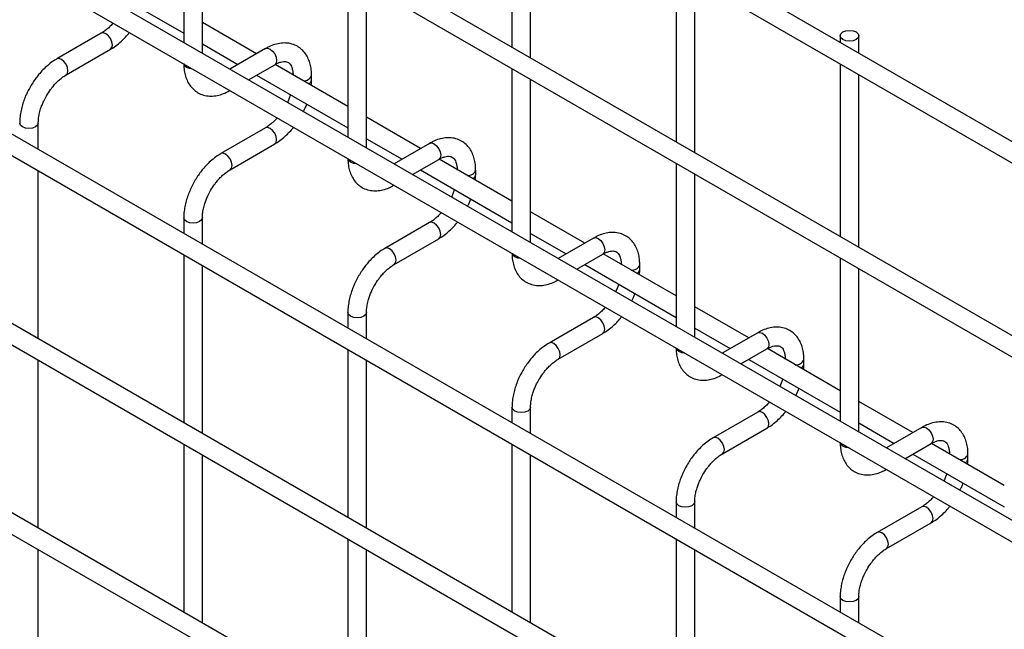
# Model space of a CAD drawing. Header units: inches. Extents: x 0.2 to 10.8, y 0.2 to 8.2.
# Tile 52 of 56: x 8.088 to 8.442, y 7.501 to 7.72. Entities that reach past the tile are written whole.
import ezdxf

# ---------------------------------------------------------------- set-up
doc = ezdxf.new("R2010")
doc.units = ezdxf.units.IN
doc.header["$MEASUREMENT"] = 0

msp = doc.modelspace()

# ---------------------------------------------------------------- linework, layer by layer
for p, q in [((10.55818905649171, 6.456364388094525), (7.791339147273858, 8.053632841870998)), ((7.788006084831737, 8.04785918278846), (10.55485599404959, 6.450590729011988)), ((10.55818905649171, 6.386618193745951), (7.791339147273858, 7.983886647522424)), ((7.788006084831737, 7.978112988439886), (10.55485599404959, 6.380844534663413)), ((7.788006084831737, 7.911769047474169), (10.55485599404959, 6.314500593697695)), ((10.48625378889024, 6.361801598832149), (7.858847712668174, 7.878570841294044)), ((10.55818905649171, 6.251738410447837), (7.791339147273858, 7.849006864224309)), ((7.788006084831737, 7.843233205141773), (10.55485599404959, 6.245964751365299)), ((10.55818905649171, 6.183693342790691), (7.791339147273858, 7.780961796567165)), ((7.788006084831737, 7.775188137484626), (10.55485599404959, 6.177919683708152)), ((8.264814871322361, 7.772603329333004), (8.26481487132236, 7.710554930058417)), ((8.146963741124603, 7.770891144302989), (8.146963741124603, 7.712244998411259)), ((8.271481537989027, 7.706706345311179), (8.271481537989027, 7.768754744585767)), ((8.153630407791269, 7.708396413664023), (8.153630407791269, 7.767042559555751)), ((8.205889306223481, 7.736874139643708), (8.205889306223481, 7.67822799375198)), ((8.32374043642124, 7.738586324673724), (8.32374043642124, 7.676537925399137)), ((8.114138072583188, 7.734505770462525), (8.146963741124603, 7.715555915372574)), ((8.212555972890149, 7.674379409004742), (8.212555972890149, 7.733025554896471)), ((8.330407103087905, 7.672689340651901), (8.330407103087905, 7.734737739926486)), ((8.173063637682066, 7.708186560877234), (8.153630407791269, 7.719405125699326)), ((8.117341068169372, 7.715575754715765), (8.101342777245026, 7.70634013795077)), ((8.382666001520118, 7.714658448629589), (8.382666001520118, 7.712267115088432)), ((8.389332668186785, 7.708418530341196), (8.389332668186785, 7.714658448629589)), ((10.55818905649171, 6.115648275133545), (7.791339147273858, 7.712916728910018)), ((8.153630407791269, 7.711707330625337), (8.166396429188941, 7.704337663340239)), ((8.104675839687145, 7.700566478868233), (8.12067413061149, 7.709802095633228)), ((8.17626663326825, 7.710035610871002), (8.16352878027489, 7.702682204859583)), ((7.788006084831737, 7.707143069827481), (10.55485599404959, 6.109874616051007)), ((8.170195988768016, 7.698833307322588), (8.17959969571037, 7.704261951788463)), ((8.205889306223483, 7.689236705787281), (8.179747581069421, 7.704328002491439)), ((8.382666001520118, 7.704569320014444), (8.38266600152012, 7.642520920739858)), ((8.173063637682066, 7.700488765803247), (8.205889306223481, 7.681538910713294)), ((8.192845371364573, 7.698727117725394), (8.192845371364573, 7.700462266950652)), ((8.26481487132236, 7.702857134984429), (8.26481487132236, 7.644210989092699)), ((8.389332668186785, 7.638672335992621), (8.389332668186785, 7.700720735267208)), ((8.271481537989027, 7.640362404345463), (8.271481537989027, 7.699008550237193)), ((8.09470484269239, 7.673877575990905), (8.09470484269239, 7.683296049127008)), ((8.231989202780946, 7.674169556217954), (8.212555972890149, 7.685388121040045)), ((8.17626663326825, 7.681558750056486), (8.160268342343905, 7.672323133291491)), ((8.163601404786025, 7.666549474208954), (8.17959969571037, 7.675785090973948)), ((8.212555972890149, 7.677690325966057), (8.225321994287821, 7.670320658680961)), ((8.23519219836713, 7.676018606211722), (8.22245434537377, 7.668665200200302)), ((8.229121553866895, 7.664816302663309), (8.238525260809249, 7.670244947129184)), ((8.26481487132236, 7.655219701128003), (8.2386731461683, 7.67031099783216)), ((8.32374043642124, 7.66884013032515), (8.32374043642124, 7.61019398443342)), ((8.09470484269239, 7.605832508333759), (8.09470484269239, 7.666179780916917)), ((8.231989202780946, 7.666471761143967), (8.26481487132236, 7.647521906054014)), ((8.251770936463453, 7.664710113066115), (8.251770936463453, 7.666445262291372)), ((8.330407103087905, 7.606345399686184), (8.330407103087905, 7.664991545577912)), ((8.290914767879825, 7.640152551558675), (8.271481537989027, 7.651371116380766)), ((8.146963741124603, 7.649279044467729), (8.146963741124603, 7.643709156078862)), ((8.153630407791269, 7.639860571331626), (8.153630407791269, 7.649279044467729)), ((8.23519219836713, 7.647541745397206), (8.219193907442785, 7.638306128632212)), ((8.222526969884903, 7.632532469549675), (8.238525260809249, 7.641768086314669)), ((8.271481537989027, 7.643673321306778), (8.2842475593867, 7.636303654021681)), ((8.294117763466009, 7.642001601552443), (8.281379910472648, 7.634648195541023)), ((8.146963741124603, 7.636011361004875), (8.146963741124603, 7.575664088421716)), ((8.288047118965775, 7.63079929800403), (8.297450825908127, 7.636227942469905)), ((8.32374043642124, 7.621202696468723), (8.297598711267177, 7.63629399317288)), ((8.382666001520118, 7.63482312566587), (8.382666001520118, 7.576176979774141)), ((8.153630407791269, 7.57181550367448), (8.153630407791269, 7.632162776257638)), ((8.290914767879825, 7.632454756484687), (8.32374043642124, 7.613504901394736)), ((8.310696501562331, 7.630693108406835), (8.310696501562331, 7.632428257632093)), ((8.389332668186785, 7.572328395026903), (8.389332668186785, 7.630974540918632)), ((8.349840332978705, 7.606135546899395), (8.330407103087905, 7.617354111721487)), ((8.205889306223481, 7.615262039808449), (8.205889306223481, 7.609692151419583)), ((8.212555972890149, 7.605843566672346), (8.212555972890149, 7.615262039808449)), ((8.294117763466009, 7.613524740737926), (8.278119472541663, 7.604289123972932)), ((8.330407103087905, 7.609656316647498), (8.34317312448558, 7.602286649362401)), ((8.281452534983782, 7.598515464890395), (8.297450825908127, 7.607751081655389)), ((8.353043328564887, 7.607984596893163), (8.340305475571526, 7.600631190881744)), ((8.205889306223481, 7.601994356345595), (8.205889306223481, 7.541647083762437)), ((8.346972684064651, 7.59678229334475), (8.356376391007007, 7.602210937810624)), ((8.382666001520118, 7.587185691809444), (8.356524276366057, 7.602276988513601)), ((8.09470484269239, 7.537787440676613), (8.09470484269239, 7.598134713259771)), ((8.212555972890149, 7.537798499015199), (8.212555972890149, 7.598145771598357)), ((8.349840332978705, 7.598437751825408), (8.38266600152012, 7.579487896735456)), ((8.369622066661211, 7.596676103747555), (8.369622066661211, 7.598411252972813)), ((8.26481487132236, 7.58124503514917), (8.26481487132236, 7.575675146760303)), ((8.271481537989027, 7.571826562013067), (8.271481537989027, 7.58124503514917)), ((8.408765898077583, 7.572118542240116), (8.389332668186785, 7.583337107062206)), ((8.353043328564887, 7.579507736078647), (8.337045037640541, 7.570272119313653)), ((8.340378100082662, 7.564498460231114), (8.356376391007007, 7.573734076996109)), ((8.389332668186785, 7.575639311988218), (8.402098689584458, 7.568269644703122)), ((8.411968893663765, 7.573967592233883), (8.399231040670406, 7.566614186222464)), ((8.146963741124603, 7.567966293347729), (8.146963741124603, 7.507619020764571)), ((8.26481487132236, 7.567977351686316), (8.26481487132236, 7.507630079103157)), ((8.405898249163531, 7.56276528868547), (8.415301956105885, 7.568193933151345)), ((8.441591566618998, 7.553168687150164), (8.415449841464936, 7.568259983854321)), ((8.153630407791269, 7.503770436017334), (8.153630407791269, 7.564117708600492)), ((8.271481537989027, 7.50378149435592), (8.271481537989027, 7.564128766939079)), ((8.408765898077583, 7.564420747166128), (8.441591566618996, 7.545470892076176)), ((8.42854763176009, 7.562659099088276), (8.42854763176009, 7.564394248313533)), ((8.32374043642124, 7.54722803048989), (8.32374043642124, 7.541658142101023)), ((8.330407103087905, 7.537809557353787), (8.330407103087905, 7.54722803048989)), ((8.411968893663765, 7.545490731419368), (8.39597060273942, 7.536255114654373)), ((8.39930366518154, 7.530481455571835), (8.415301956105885, 7.53971707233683)), ((8.205889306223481, 7.533949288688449), (8.205889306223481, 7.473602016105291)), ((8.32374043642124, 7.533960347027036), (8.32374043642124, 7.473613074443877)), ((8.09470484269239, 7.469742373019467), (8.09470484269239, 7.530089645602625)), ((8.212555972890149, 7.469753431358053), (8.212555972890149, 7.530100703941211)), ((8.330407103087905, 7.469764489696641), (8.330407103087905, 7.530111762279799)), ((8.382666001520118, 7.51321102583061), (8.382666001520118, 7.507641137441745)), ((8.389332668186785, 7.503792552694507), (8.389332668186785, 7.51321102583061))]:
    msp.add_line(p, q)
at = {"flags": 128}
for points in [[(8.121364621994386, 7.711328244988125), (8.121185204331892, 7.712473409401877), (8.1206742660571, 7.713651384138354), (8.119909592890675, 7.714682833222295), (8.119007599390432, 7.715410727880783), (8.118105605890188, 7.715724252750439), (8.117341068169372, 7.715575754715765)], [(8.388356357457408, 7.716019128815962), (8.389078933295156, 7.71539484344), (8.389332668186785, 7.714658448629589), (8.389078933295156, 7.71392205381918), (8.388356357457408, 7.713297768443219), (8.387274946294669, 7.712880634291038), (8.385999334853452, 7.712734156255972), (8.384723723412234, 7.712880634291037), (8.383642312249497, 7.713297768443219), (8.382919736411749, 7.71392205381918), (8.382666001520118, 7.714658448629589), (8.382919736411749, 7.71539484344), (8.383642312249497, 7.716019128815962), (8.384723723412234, 7.716436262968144), (8.385999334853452, 7.716582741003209), (8.387274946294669, 7.716436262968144), (8.388356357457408, 7.716019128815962)], [(8.12067413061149, 7.709802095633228), (8.1206742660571, 7.709802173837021), (8.121185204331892, 7.710390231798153), (8.121364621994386, 7.711328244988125)], [(8.17626663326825, 7.710035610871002), (8.177031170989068, 7.710184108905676), (8.17793316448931, 7.709870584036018)], [(8.17793316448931, 7.709870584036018), (8.178835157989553, 7.709142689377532), (8.179599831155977, 7.708111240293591), (8.18011076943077, 7.706933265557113), (8.180290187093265, 7.705788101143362), (8.18011076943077, 7.704850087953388), (8.179599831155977, 7.704262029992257), (8.17959969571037, 7.704261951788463)], [(8.103009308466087, 7.706175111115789), (8.102107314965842, 7.706488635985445), (8.10134264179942, 7.706340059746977), (8.10133260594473, 7.706334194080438)], [(8.104669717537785, 7.70056297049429), (8.104675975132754, 7.700566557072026), (8.105186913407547, 7.701154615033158), (8.10536633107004, 7.702092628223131), (8.105186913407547, 7.703237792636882), (8.104675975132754, 7.70441576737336), (8.10391130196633, 7.705447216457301), (8.103009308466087, 7.706175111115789)], [(8.14794005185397, 7.703273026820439), (8.147217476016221, 7.703897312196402), (8.146967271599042, 7.704545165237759)], [(8.150143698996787, 7.70271145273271), (8.149021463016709, 7.702855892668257), (8.14794005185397, 7.703273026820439)], [(8.094704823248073, 7.683302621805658), (8.09470484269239, 7.683296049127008), (8.094451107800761, 7.682559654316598), (8.093728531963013, 7.681935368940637), (8.092647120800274, 7.681518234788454), (8.091371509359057, 7.68137175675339), (8.090095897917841, 7.681518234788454), (8.089014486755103, 7.681935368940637), (8.088291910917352, 7.682559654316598), (8.088038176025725, 7.683296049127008), (8.088038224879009, 7.683306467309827)], [(8.180290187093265, 7.677311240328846), (8.18011076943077, 7.678456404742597), (8.179599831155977, 7.679634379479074), (8.178835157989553, 7.680665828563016), (8.17793316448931, 7.681393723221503), (8.177031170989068, 7.681707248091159), (8.17626663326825, 7.681558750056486)], [(8.17959969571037, 7.675785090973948), (8.179599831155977, 7.675785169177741), (8.18011076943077, 7.676373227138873), (8.180290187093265, 7.677311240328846)], [(8.23519219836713, 7.676018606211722), (8.235956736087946, 7.676167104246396), (8.236858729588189, 7.675853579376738)], [(8.236858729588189, 7.675853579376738), (8.237760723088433, 7.675125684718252), (8.238525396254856, 7.67409423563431), (8.23903633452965, 7.672916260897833), (8.239215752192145, 7.671771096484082), (8.23903633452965, 7.670833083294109), (8.238525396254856, 7.670245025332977), (8.238525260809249, 7.670244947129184)], [(8.161934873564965, 7.672158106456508), (8.161032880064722, 7.672471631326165), (8.160268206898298, 7.672323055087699), (8.160258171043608, 7.672317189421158)], [(8.163595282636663, 7.666545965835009), (8.163601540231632, 7.666549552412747), (8.164112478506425, 7.667137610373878), (8.164291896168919, 7.668075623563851), (8.164112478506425, 7.669220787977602), (8.163601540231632, 7.67039876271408), (8.162836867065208, 7.671430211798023), (8.161934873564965, 7.672158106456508)], [(8.20686561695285, 7.66925602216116), (8.206143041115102, 7.669880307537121), (8.205892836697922, 7.670528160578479)], [(8.209069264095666, 7.66869444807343), (8.207947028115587, 7.668838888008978), (8.20686561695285, 7.66925602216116)], [(8.153630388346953, 7.649285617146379), (8.153630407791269, 7.649279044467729), (8.153376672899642, 7.648542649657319), (8.152654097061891, 7.647918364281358), (8.151572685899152, 7.647501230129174), (8.150297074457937, 7.64735475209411), (8.14902146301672, 7.647501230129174), (8.14794005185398, 7.647918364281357), (8.147217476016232, 7.648542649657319), (8.146963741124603, 7.649279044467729), (8.146963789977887, 7.649289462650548)], [(8.239215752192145, 7.643294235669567), (8.239036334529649, 7.644439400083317), (8.238525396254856, 7.645617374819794), (8.237760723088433, 7.646648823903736), (8.236858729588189, 7.647376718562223), (8.235956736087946, 7.647690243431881), (8.23519219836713, 7.647541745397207)], [(8.238525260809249, 7.641768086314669), (8.238525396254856, 7.641768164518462), (8.239036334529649, 7.642356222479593), (8.239215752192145, 7.643294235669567)], [(8.294117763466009, 7.642001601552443), (8.294882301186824, 7.642150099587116), (8.295784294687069, 7.64183657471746)], [(8.295784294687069, 7.64183657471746), (8.296686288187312, 7.641108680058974), (8.297450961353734, 7.640077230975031), (8.297961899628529, 7.638899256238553), (8.298141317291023, 7.637754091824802), (8.297961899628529, 7.63681607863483), (8.297450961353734, 7.636228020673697), (8.297450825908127, 7.636227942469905)], [(8.220860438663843, 7.638141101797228), (8.2199584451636, 7.638454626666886), (8.219193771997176, 7.638306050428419), (8.219183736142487, 7.638300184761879)], [(8.222520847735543, 7.63252896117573), (8.22252710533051, 7.632532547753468), (8.223038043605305, 7.633120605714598), (8.223217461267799, 7.634058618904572), (8.223038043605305, 7.635203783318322), (8.22252710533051, 7.636381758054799), (8.221762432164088, 7.637413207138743), (8.220860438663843, 7.638141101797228)], [(8.265791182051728, 7.635239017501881), (8.26506860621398, 7.635863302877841), (8.2648184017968, 7.636511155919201)], [(8.267994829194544, 7.634677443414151), (8.266872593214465, 7.634821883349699), (8.265791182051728, 7.635239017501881)], [(8.21255595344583, 7.615268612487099), (8.212555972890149, 7.615262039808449), (8.21230223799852, 7.614525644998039), (8.211579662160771, 7.613901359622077), (8.210498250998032, 7.613484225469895), (8.209222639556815, 7.613337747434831), (8.2079470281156, 7.613484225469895), (8.20686561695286, 7.613901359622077), (8.20614304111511, 7.614525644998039), (8.205889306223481, 7.615262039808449), (8.205889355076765, 7.615272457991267)], [(8.298141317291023, 7.609277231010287), (8.297961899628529, 7.610422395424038), (8.297450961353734, 7.611600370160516), (8.296686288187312, 7.612631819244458), (8.295784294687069, 7.613359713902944), (8.294882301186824, 7.6136732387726), (8.294117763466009, 7.613524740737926)], [(8.297450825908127, 7.607751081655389), (8.297450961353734, 7.607751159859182), (8.297961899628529, 7.608339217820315), (8.298141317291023, 7.609277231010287)], [(8.353043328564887, 7.607984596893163), (8.353807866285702, 7.608133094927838), (8.354709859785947, 7.607819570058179)], [(8.354709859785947, 7.607819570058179), (8.35561185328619, 7.607091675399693), (8.356376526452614, 7.606060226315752), (8.356887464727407, 7.604882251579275), (8.357066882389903, 7.603737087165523), (8.356887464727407, 7.602799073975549), (8.356376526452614, 7.602211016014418), (8.356376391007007, 7.602210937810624)], [(8.279786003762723, 7.60412409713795), (8.278884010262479, 7.604437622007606), (8.278119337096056, 7.604289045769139), (8.278109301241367, 7.604283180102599)], [(8.281446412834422, 7.598511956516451), (8.281452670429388, 7.598515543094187), (8.281963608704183, 7.59910360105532), (8.282143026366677, 7.600041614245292), (8.281963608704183, 7.601186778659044), (8.281452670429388, 7.602364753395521), (8.280687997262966, 7.603396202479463), (8.279786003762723, 7.60412409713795)], [(8.324716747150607, 7.601222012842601), (8.323994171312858, 7.601846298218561), (8.323743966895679, 7.602494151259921)], [(8.326920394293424, 7.600660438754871), (8.325798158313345, 7.600804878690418), (8.324716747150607, 7.601222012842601)], [(8.271481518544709, 7.581251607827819), (8.271481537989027, 7.58124503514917), (8.271227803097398, 7.580508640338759), (8.27050522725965, 7.579884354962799), (8.26942381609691, 7.579467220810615), (8.268148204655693, 7.579320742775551), (8.266872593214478, 7.579467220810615), (8.26579118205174, 7.579884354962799), (8.26506860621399, 7.580508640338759), (8.26481487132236, 7.58124503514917), (8.264814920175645, 7.581255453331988)], [(8.357066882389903, 7.575260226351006), (8.356887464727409, 7.576405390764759), (8.356376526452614, 7.577583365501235), (8.35561185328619, 7.578614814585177), (8.354709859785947, 7.579342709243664), (8.353807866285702, 7.579656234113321), (8.353043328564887, 7.579507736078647)], [(8.356376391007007, 7.573734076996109), (8.356376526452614, 7.573734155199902), (8.356887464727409, 7.574322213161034), (8.357066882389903, 7.575260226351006)], [(8.411968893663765, 7.573967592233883), (8.412733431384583, 7.574116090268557), (8.413635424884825, 7.573802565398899)], [(8.413635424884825, 7.573802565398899), (8.41453741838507, 7.573074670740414), (8.415302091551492, 7.572043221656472), (8.415813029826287, 7.570865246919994), (8.415992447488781, 7.569720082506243), (8.415813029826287, 7.568782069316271), (8.415302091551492, 7.568194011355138), (8.415301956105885, 7.568193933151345)], [(8.338711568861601, 7.570107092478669), (8.337809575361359, 7.570420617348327), (8.337044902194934, 7.570272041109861), (8.337034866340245, 7.57026617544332)], [(8.3403719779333, 7.564494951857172), (8.340378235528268, 7.564498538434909), (8.340889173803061, 7.56508659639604), (8.341068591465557, 7.566024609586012), (8.340889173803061, 7.567169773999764), (8.340378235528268, 7.568347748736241), (8.339613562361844, 7.569379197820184), (8.338711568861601, 7.570107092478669)], [(8.383642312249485, 7.567205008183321), (8.382919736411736, 7.567829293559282), (8.382669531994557, 7.568477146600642)], [(8.385845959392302, 7.566643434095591), (8.384723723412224, 7.566787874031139), (8.383642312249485, 7.567205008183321)], [(8.330407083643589, 7.54723460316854), (8.330407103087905, 7.54722803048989), (8.330153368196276, 7.54649163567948), (8.329430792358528, 7.545867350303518), (8.328349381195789, 7.545450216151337), (8.327073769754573, 7.545303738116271), (8.325798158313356, 7.545450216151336), (8.324716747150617, 7.545867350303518), (8.323994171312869, 7.54649163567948), (8.32374043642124, 7.54722803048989), (8.323740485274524, 7.547238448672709)], [(8.415992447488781, 7.541243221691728), (8.415813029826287, 7.542388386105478), (8.415302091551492, 7.543566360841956), (8.41453741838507, 7.544597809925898), (8.413635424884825, 7.545325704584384), (8.412733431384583, 7.545639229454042), (8.411968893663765, 7.545490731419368)], [(8.415301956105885, 7.53971707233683), (8.415302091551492, 7.539717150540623), (8.415813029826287, 7.540305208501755), (8.415992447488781, 7.541243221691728)], [(8.39763713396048, 7.53609008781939), (8.396735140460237, 7.536403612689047), (8.395970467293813, 7.53625503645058), (8.395960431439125, 7.53624917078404)], [(8.39929754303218, 7.530477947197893), (8.399303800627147, 7.530481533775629), (8.399814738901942, 7.53106959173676), (8.399994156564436, 7.532007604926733), (8.399814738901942, 7.533152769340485), (8.399303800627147, 7.534330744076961), (8.398539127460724, 7.535362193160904), (8.39763713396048, 7.53609008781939)], [(8.389332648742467, 7.51321759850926), (8.389332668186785, 7.51321102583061), (8.389078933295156, 7.5124746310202), (8.388356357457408, 7.511850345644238), (8.387274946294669, 7.511433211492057), (8.385999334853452, 7.511286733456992), (8.384723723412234, 7.511433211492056), (8.383642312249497, 7.511850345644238), (8.382919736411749, 7.5124746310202), (8.382666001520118, 7.51321102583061), (8.382666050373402, 7.513221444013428)]]:
    msp.add_lwpolyline(points, dxfattribs=at)
for centre, radius, start, end in [((8.19013814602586, 7.701381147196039), 0.002861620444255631, 262.557715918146, 341.0910916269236), ((8.191005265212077, 7.699016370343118), 0.001864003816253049, 296.5233647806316, 350.8092523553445), ((8.249063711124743, 7.667364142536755), 0.002861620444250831, 262.5577159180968, 341.0910916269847), ((8.249930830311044, 7.664999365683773), 0.001864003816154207, 296.5233647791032, 350.8092523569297), ((8.307989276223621, 7.633347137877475), 0.002861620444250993, 262.5577159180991, 341.0910916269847), ((8.308856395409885, 7.63098236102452), 0.001864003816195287, 296.5233647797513, 350.8092523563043), ((8.366914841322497, 7.599330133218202), 0.002861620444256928, 262.5577159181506, 341.09109162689), ((8.367781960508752, 7.59696535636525), 0.001864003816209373, 296.5233647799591, 350.8092523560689), ((8.425840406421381, 7.565313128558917), 0.002861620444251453, 262.5577159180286, 341.0910916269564), ((8.42670752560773, 7.562948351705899), 0.001864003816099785, 296.5233647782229, 350.8092523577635)]:
    msp.add_arc(centre, radius, start, end)
for points, knots in [([(8.121582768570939, 7.719199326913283), (8.121439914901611, 7.719030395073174), (8.120928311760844, 7.718425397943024), (8.119972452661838, 7.717502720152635), (8.118747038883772, 7.716487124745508), (8.117846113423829, 7.715844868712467), (8.117396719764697, 7.715615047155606), (8.117345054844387, 7.715588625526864)], [0, 0, 0, 0, 0.1063778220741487, 0.3809718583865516, 0.6689869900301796, 0.9619448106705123, 1, 1, 1, 1]), ([(8.120668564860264, 7.709843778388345), (8.120971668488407, 7.710008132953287), (8.121954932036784, 7.710541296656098), (8.123507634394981, 7.711734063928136), (8.125249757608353, 7.713306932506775), (8.126545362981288, 7.714682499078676), (8.127229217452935, 7.715544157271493), (8.1274445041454, 7.715815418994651)], [0, 0, 0, 0, 0.1233199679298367, 0.4000480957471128, 0.6572510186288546, 0.892097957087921, 1, 1, 1, 1]), ([(8.192818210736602, 7.700451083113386), (8.192817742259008, 7.700943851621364), (8.192816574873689, 7.702171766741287), (8.192514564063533, 7.70402346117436), (8.191926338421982, 7.70598836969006), (8.19101966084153, 7.70778737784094), (8.189788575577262, 7.709372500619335), (8.188213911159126, 7.710679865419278), (8.186282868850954, 7.711631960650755), (8.184134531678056, 7.71209245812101), (8.181892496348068, 7.712064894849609), (8.179683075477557, 7.711591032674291), (8.1777921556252, 7.71089395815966), (8.17667403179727, 7.710231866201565), (8.176272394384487, 7.709994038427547)], [0, 0, 0, 0, 0.05559168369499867, 0.1385272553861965, 0.2224467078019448, 0.3069801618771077, 0.3922177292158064, 0.4792619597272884, 0.5705133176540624, 0.6695129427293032, 0.7607255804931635, 0.8540505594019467, 0.9475740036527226, 0.9999999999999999, 0.9999999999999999, 0.9999999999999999, 0.9999999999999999]), ([(8.101348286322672, 7.706299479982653), (8.10107017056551, 7.706150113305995), (8.10010834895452, 7.705633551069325), (8.098571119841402, 7.70445787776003), (8.09680589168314, 7.702884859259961), (8.095347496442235, 7.701319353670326), (8.094087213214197, 7.699765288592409), (8.09295239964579, 7.69819051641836), (8.09224983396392, 7.697024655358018), (8.091892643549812, 7.696431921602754)], [0, 0, 0, 0, 0.07605377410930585, 0.263020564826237, 0.4373520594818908, 0.5977862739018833, 0.719603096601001, 0.8574438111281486, 1, 1, 1, 1]), ([(8.146991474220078, 7.704645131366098), (8.14699130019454, 7.704160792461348), (8.14699086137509, 7.702939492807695), (8.14728878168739, 7.701091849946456), (8.147872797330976, 7.699120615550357), (8.148775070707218, 7.697314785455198), (8.150001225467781, 7.695721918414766), (8.151570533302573, 7.694405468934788), (8.153495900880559, 7.693442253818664), (8.15564070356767, 7.692968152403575), (8.157882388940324, 7.692981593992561), (8.16009546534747, 7.693441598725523), (8.162018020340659, 7.694141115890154), (8.163166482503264, 7.694815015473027), (8.163596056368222, 7.695067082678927)], [0, 0, 0, 0, 0.05439947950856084, 0.1371726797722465, 0.2209318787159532, 0.305307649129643, 0.3903761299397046, 0.4772086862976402, 0.5681630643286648, 0.666750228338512, 0.7577184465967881, 0.8508236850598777, 0.9442016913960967, 1, 1, 1, 1]), ([(8.179597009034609, 7.704249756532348), (8.179951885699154, 7.704444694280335), (8.180717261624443, 7.704865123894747), (8.18178646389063, 7.70522884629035), (8.182775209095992, 7.70541032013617), (8.183603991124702, 7.705389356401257), (8.184297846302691, 7.705194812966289), (8.18483743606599, 7.704845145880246), (8.18536437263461, 7.704200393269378), (8.185799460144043, 7.703293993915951), (8.18608016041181, 7.702061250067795), (8.186209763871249, 7.70108540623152), (8.186174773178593, 7.700491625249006), (8.186172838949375, 7.700458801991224)], [0, 0, 0, 0, 0.07634054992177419, 0.1646465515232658, 0.2544890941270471, 0.3484721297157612, 0.4535719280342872, 0.5896971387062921, 0.6956807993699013, 0.7966430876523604, 0.8959258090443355, 0.9942469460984, 1, 1, 1, 1]), ([(8.09766630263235, 7.693098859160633), (8.098128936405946, 7.693849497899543), (8.098779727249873, 7.694905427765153), (8.099868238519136, 7.69632393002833), (8.100831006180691, 7.69744464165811), (8.10201376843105, 7.698621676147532), (8.10324701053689, 7.699636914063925), (8.104156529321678, 7.700288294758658), (8.104613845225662, 7.700522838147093), (8.104671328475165, 7.700552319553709)], [0, 0, 0, 0, 0.2331861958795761, 0.3280249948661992, 0.483331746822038, 0.6413519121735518, 0.8071190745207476, 0.9757554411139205, 0.9999999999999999, 0.9999999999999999, 0.9999999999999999, 0.9999999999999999]), ([(8.192726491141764, 7.696835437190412), (8.192775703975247, 7.697239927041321), (8.192853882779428, 7.697882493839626), (8.19282785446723, 7.698490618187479), (8.192818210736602, 7.698715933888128)], [0, 0, 0, 0, 0.6294907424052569, 1, 1, 1, 1]), ([(8.091892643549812, 7.696431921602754), (8.091381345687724, 7.695486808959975), (8.09066158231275, 7.694156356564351), (8.089807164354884, 7.692121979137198), (8.089180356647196, 7.690375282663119), (8.088606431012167, 7.688300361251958), (8.088217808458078, 7.686166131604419), (8.08802769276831, 7.684475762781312), (8.088058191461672, 7.683543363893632), (8.088065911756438, 7.683307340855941)], [0, 0, 0, 0, 0.2211396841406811, 0.3113023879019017, 0.4598978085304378, 0.6125921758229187, 0.7749994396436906, 0.9430444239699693, 1, 1, 1, 1]), ([(8.185244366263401, 7.693456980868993), (8.185107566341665, 7.693063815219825), (8.184806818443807, 7.692199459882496), (8.184441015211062, 7.69129138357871), (8.18418273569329, 7.690799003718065), (8.184166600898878, 7.690768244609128)], [0, 0, 0, 0, 0.4389224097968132, 0.9649493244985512, 1, 1, 1, 1]), ([(8.094714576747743, 7.683303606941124), (8.094726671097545, 7.683791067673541), (8.094751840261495, 7.68480550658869), (8.095047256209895, 7.686534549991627), (8.095491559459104, 7.68820895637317), (8.09604112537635, 7.689757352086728), (8.0967142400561, 7.691351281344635), (8.097315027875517, 7.692454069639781), (8.09766630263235, 7.693098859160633)], [0, 0, 0, 0, 0.1693229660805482, 0.3523726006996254, 0.5340519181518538, 0.6675763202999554, 0.8056351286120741, 1, 1, 1, 1]), ([(8.189925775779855, 7.687443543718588), (8.190111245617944, 7.687794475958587), (8.190500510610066, 7.688531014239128), (8.190876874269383, 7.68941868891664), (8.191062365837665, 7.689946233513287), (8.191106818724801, 7.690072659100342)], [0, 0, 0, 0, 0.4089764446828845, 0.8583617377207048, 1, 1, 1, 1]), ([(8.180508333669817, 7.685182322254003), (8.18036548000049, 7.685013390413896), (8.179853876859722, 7.684408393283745), (8.178898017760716, 7.683485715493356), (8.17767260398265, 7.682470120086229), (8.176771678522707, 7.681827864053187), (8.176322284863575, 7.681598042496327), (8.176270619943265, 7.681571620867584)], [0, 0, 0, 0, 0.1063778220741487, 0.3809718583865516, 0.6689869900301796, 0.9619448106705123, 1, 1, 1, 1]), ([(8.179594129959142, 7.675826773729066), (8.179897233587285, 7.675991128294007), (8.18088049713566, 7.676524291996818), (8.182433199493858, 7.677717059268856), (8.184175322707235, 7.679289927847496), (8.185470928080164, 7.680665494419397), (8.186154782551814, 7.681527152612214), (8.18637006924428, 7.681798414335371)], [0, 0, 0, 0, 0.1233199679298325, 0.4000480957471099, 0.6572510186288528, 0.8920979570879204, 1, 1, 1, 1]), ([(8.251743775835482, 7.666434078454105), (8.251743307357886, 7.666926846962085), (8.251742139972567, 7.668154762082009), (8.251440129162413, 7.67000645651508), (8.25085190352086, 7.671971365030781), (8.249945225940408, 7.673770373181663), (8.24871414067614, 7.675355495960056), (8.247139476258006, 7.676662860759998), (8.245208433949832, 7.677614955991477), (8.243060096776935, 7.678075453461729), (8.240818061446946, 7.67804789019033), (8.238608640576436, 7.677574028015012), (8.236717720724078, 7.67687695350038), (8.235599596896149, 7.676214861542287), (8.235197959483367, 7.675977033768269)], [0, 0, 0, 0, 0.05559168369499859, 0.1385272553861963, 0.2224467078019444, 0.3069801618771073, 0.3922177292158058, 0.4792619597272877, 0.5705133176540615, 0.6695129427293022, 0.7607255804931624, 0.8540505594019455, 0.9475740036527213, 1, 1, 1, 1]), ([(8.16027385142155, 7.672282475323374), (8.159995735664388, 7.672133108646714), (8.159033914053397, 7.671616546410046), (8.15749668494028, 7.670440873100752), (8.155731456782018, 7.668867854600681), (8.154273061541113, 7.667302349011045), (8.153012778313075, 7.665748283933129), (8.151877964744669, 7.664173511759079), (8.151175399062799, 7.663007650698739), (8.15081820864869, 7.662414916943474)], [0, 0, 0, 0, 0.07605377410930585, 0.263020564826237, 0.4373520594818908, 0.5977862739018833, 0.719603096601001, 0.8574438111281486, 1, 1, 1, 1]), ([(8.205917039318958, 7.670628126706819), (8.205916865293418, 7.670143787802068), (8.205916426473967, 7.668922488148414), (8.20621434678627, 7.667074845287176), (8.206798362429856, 7.665103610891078), (8.207700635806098, 7.663297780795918), (8.208926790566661, 7.661704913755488), (8.210496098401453, 7.66038846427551), (8.212421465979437, 7.659425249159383), (8.214566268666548, 7.658951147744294), (8.216807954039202, 7.658964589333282), (8.21902103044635, 7.659424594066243), (8.220943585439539, 7.660124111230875), (8.222092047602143, 7.660798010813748), (8.2225216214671, 7.661050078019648)], [0, 0, 0, 0, 0.05439947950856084, 0.1371726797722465, 0.2209318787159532, 0.305307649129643, 0.3903761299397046, 0.4772086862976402, 0.5681630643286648, 0.666750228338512, 0.7577184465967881, 0.8508236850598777, 0.9442016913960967, 1, 1, 1, 1]), ([(8.238522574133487, 7.670232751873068), (8.238877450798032, 7.670427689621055), (8.23964282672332, 7.670848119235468), (8.240712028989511, 7.67121184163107), (8.241700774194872, 7.671393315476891), (8.24252955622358, 7.671372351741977), (8.24322341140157, 7.67117780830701), (8.24376300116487, 7.670828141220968), (8.244289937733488, 7.670183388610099), (8.244725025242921, 7.66927698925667), (8.24500572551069, 7.668044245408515), (8.245135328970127, 7.667068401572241), (8.24510033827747, 7.666474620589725), (8.245098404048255, 7.666441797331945)], [0, 0, 0, 0, 0.07634054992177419, 0.1646465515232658, 0.2544890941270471, 0.3484721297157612, 0.4535719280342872, 0.5896971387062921, 0.6956807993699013, 0.7966430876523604, 0.8959258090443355, 0.9942469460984, 1, 1, 1, 1]), ([(8.15659186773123, 7.659081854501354), (8.157054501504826, 7.659832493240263), (8.157705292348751, 7.660888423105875), (8.158793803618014, 7.662306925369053), (8.159756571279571, 7.66342763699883), (8.160939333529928, 7.664604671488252), (8.162172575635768, 7.665619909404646), (8.163082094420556, 7.666271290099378), (8.16353941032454, 7.666505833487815), (8.163596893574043, 7.666535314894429)], [0, 0, 0, 0, 0.2331861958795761, 0.3280249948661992, 0.483331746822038, 0.6413519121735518, 0.8071190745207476, 0.9757554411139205, 0.9999999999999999, 0.9999999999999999, 0.9999999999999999, 0.9999999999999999]), ([(8.15081820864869, 7.662414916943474), (8.150306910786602, 7.661469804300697), (8.149587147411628, 7.660139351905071), (8.148732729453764, 7.658104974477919), (8.148105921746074, 7.656358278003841), (8.147531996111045, 7.654283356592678), (8.147143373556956, 7.65214912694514), (8.146953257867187, 7.650458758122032), (8.14698375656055, 7.649526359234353), (8.146991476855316, 7.649290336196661)], [0, 0, 0, 0, 0.2211396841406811, 0.3113023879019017, 0.4598978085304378, 0.6125921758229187, 0.7749994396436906, 0.9430444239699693, 1, 1, 1, 1]), ([(8.251652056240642, 7.662818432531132), (8.251701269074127, 7.663222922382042), (8.251779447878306, 7.663865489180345), (8.251753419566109, 7.664473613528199), (8.251743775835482, 7.664698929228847)], [0, 0, 0, 0, 0.6294907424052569, 1, 1, 1, 1]), ([(8.153640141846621, 7.649286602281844), (8.153652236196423, 7.64977406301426), (8.153677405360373, 7.650788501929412), (8.153972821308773, 7.652517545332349), (8.154417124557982, 7.654191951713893), (8.15496669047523, 7.655740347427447), (8.155639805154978, 7.657334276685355), (8.156240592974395, 7.6584370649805), (8.156591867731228, 7.659081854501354)], [0, 0, 0, 0, 0.1693229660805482, 0.3523726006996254, 0.5340519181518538, 0.6675763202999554, 0.8056351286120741, 1, 1, 1, 1]), ([(8.24416993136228, 7.659439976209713), (8.244033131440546, 7.659046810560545), (8.243732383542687, 7.658182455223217), (8.24336658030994, 7.657274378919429), (8.243108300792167, 7.656781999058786), (8.243092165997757, 7.656751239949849)], [0, 0, 0, 0, 0.4389224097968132, 0.9649493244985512, 1, 1, 1, 1]), ([(8.248851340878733, 7.65342653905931), (8.249036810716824, 7.653777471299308), (8.249426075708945, 7.654514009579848), (8.249802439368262, 7.65540168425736), (8.249987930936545, 7.655929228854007), (8.25003238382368, 7.656055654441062)], [0, 0, 0, 0, 0.4089764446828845, 0.8583617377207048, 1, 1, 1, 1]), ([(8.239433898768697, 7.651165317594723), (8.23929104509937, 7.650996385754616), (8.238779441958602, 7.650391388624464), (8.237823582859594, 7.649468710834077), (8.236598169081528, 7.64845311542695), (8.235697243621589, 7.647810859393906), (8.235247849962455, 7.647581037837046), (8.235196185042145, 7.647554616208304)], [0, 0, 0, 0, 0.1063778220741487, 0.3809718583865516, 0.6689869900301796, 0.9619448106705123, 1, 1, 1, 1]), ([(8.238519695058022, 7.641809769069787), (8.238822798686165, 7.641974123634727), (8.23980606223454, 7.642507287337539), (8.241358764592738, 7.643700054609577), (8.243100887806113, 7.645272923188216), (8.244396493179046, 7.646648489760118), (8.245080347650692, 7.647510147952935), (8.245295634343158, 7.647781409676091)], [0, 0, 0, 0, 0.1233199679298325, 0.4000480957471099, 0.6572510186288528, 0.8920979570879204, 1, 1, 1, 1]), ([(8.310669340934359, 7.632417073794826), (8.310668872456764, 7.632909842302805), (8.310667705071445, 7.634137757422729), (8.310365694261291, 7.635989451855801), (8.30977746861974, 7.637954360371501), (8.308870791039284, 7.639753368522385), (8.30763970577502, 7.641338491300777), (8.306065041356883, 7.64264585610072), (8.30413399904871, 7.643597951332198), (8.301985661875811, 7.64405844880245), (8.299743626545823, 7.64403088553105), (8.297534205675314, 7.643557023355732), (8.295643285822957, 7.6428599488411), (8.294525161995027, 7.642197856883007), (8.294123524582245, 7.641960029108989)], [0, 0, 0, 0, 0.0555916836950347, 0.1385272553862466, 0.2224467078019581, 0.3069801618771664, 0.3922177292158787, 0.479261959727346, 0.5705133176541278, 0.6695129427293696, 0.7607255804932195, 0.854050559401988, 0.9475740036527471, 1, 1, 1, 1]), ([(8.219199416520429, 7.638265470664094), (8.218921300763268, 7.638116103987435), (8.217959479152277, 7.637599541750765), (8.216422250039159, 7.636423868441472), (8.214657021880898, 7.6348508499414), (8.213198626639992, 7.633285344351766), (8.211938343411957, 7.631731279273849), (8.210803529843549, 7.6301565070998), (8.210100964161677, 7.62899064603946), (8.20974377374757, 7.628397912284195)], [0, 0, 0, 0, 0.07605377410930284, 0.2630205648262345, 0.4373520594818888, 0.597786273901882, 0.7196030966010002, 0.8574438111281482, 1, 1, 1, 1]), ([(8.297448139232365, 7.636215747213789), (8.29780301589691, 7.636410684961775), (8.298568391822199, 7.636831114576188), (8.299637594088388, 7.63719483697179), (8.30062633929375, 7.637376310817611), (8.301455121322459, 7.637355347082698), (8.302148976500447, 7.63716080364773), (8.302688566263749, 7.636811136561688), (8.303215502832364, 7.636166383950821), (8.303650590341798, 7.635259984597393), (8.30393129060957, 7.634027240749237), (8.304060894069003, 7.633051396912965), (8.304025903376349, 7.632457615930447), (8.304023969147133, 7.632424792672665)], [0, 0, 0, 0, 0.07634054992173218, 0.1646465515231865, 0.2544890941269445, 0.348472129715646, 0.4535719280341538, 0.5896971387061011, 0.6956807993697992, 0.7966430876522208, 0.8959258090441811, 0.9942469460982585, 0.9999999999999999, 0.9999999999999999, 0.9999999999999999, 0.9999999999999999]), ([(8.264842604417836, 7.636611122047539), (8.264842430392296, 7.636126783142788), (8.264841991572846, 7.634905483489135), (8.265139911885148, 7.633057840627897), (8.265723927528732, 7.631086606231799), (8.266626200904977, 7.629280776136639), (8.267852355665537, 7.627687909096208), (8.269421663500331, 7.62637145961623), (8.271347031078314, 7.625408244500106), (8.273491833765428, 7.624934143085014), (8.275733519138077, 7.624947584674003), (8.277946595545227, 7.625407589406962), (8.279869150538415, 7.626107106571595), (8.28101761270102, 7.626781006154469), (8.281447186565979, 7.627033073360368)], [0, 0, 0, 0, 0.05439947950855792, 0.1371726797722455, 0.2209318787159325, 0.3053076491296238, 0.3903761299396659, 0.4772086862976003, 0.5681630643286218, 0.6667502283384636, 0.7577184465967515, 0.850823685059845, 0.9442016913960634, 1, 1, 1, 1]), ([(8.215517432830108, 7.625064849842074), (8.215980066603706, 7.625815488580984), (8.21663085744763, 7.626871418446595), (8.217719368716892, 7.628289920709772), (8.21868213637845, 7.62941063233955), (8.219864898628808, 7.630587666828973), (8.22109814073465, 7.631602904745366), (8.222007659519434, 7.6322542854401), (8.22246497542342, 7.632488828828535), (8.222522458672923, 7.632518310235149)], [0, 0, 0, 0, 0.2331861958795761, 0.3280249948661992, 0.483331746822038, 0.6413519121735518, 0.8071190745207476, 0.9757554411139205, 0.9999999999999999, 0.9999999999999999, 0.9999999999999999, 0.9999999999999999]), ([(8.310577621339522, 7.628801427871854), (8.310626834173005, 7.629205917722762), (8.310705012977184, 7.629848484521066), (8.310678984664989, 7.630456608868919), (8.31066934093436, 7.630681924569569)], [0, 0, 0, 0, 0.6294907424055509, 1, 1, 1, 1]), ([(8.20974377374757, 7.628397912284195), (8.20923247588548, 7.627452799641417), (8.208512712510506, 7.626122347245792), (8.207658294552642, 7.62408796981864), (8.207031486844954, 7.622341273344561), (8.206457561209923, 7.620266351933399), (8.206068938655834, 7.618132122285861), (8.205878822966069, 7.616441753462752), (8.205909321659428, 7.615509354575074), (8.205917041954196, 7.615273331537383)], [0, 0, 0, 0, 0.2211396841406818, 0.3113023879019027, 0.4598978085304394, 0.6125921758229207, 0.7749994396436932, 0.9430444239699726, 1, 1, 1, 1]), ([(8.212565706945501, 7.615269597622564), (8.212577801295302, 7.615757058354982), (8.212602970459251, 7.616771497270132), (8.212898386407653, 7.618500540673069), (8.213342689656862, 7.620174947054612), (8.21389225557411, 7.621723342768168), (8.214565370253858, 7.623317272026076), (8.215166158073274, 7.624420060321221), (8.215517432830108, 7.625064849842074)], [0, 0, 0, 0, 0.1693229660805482, 0.3523726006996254, 0.5340519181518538, 0.6675763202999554, 0.8056351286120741, 1, 1, 1, 1]), ([(8.303095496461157, 7.625422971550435), (8.302958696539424, 7.625029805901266), (8.302657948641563, 7.62416545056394), (8.302292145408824, 7.623257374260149), (8.302033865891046, 7.622764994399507), (8.302017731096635, 7.62273423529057)], [0, 0, 0, 0, 0.4389224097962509, 0.9649493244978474, 1, 1, 1, 1]), ([(8.307776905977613, 7.619409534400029), (8.307962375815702, 7.619760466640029), (8.308351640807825, 7.620497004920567), (8.30872800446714, 7.621384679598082), (8.308913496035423, 7.621912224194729), (8.308957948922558, 7.622038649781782)], [0, 0, 0, 0, 0.408976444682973, 0.8583617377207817, 1, 1, 1, 1]), ([(8.298359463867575, 7.617148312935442), (8.298216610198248, 7.616979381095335), (8.29770500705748, 7.616374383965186), (8.296749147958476, 7.615451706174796), (8.295523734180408, 7.614436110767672), (8.294622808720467, 7.613793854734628), (8.294173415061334, 7.613564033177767), (8.294121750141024, 7.613537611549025)], [0, 0, 0, 0, 0.1063778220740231, 0.3809718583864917, 0.6689869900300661, 0.961944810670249, 1, 1, 1, 1]), ([(8.2974452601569, 7.607792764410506), (8.297748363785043, 7.607957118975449), (8.29873162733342, 7.60849028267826), (8.300284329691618, 7.609683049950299), (8.302026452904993, 7.611255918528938), (8.303322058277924, 7.612631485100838), (8.30400591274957, 7.613493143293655), (8.304221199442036, 7.613764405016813)], [0, 0, 0, 0, 0.123319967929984, 0.4000480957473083, 0.6572510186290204, 0.8920979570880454, 1, 1, 1, 1]), ([(8.369594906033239, 7.598400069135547), (8.369594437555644, 7.598892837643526), (8.369593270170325, 7.60012075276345), (8.369291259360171, 7.601972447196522), (8.368703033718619, 7.603937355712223), (8.367796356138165, 7.605736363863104), (8.366565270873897, 7.607321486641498), (8.364990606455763, 7.60862885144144), (8.36305956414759, 7.609580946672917), (8.36091122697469, 7.610041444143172), (8.358669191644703, 7.610013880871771), (8.356459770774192, 7.609540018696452), (8.354568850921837, 7.608842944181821), (8.353450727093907, 7.608180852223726), (8.353049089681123, 7.60794302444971)], [0, 0, 0, 0, 0.05559168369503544, 0.1385272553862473, 0.2224467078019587, 0.306980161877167, 0.3922177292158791, 0.4792619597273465, 0.5705133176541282, 0.6695129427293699, 0.7607255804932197, 0.8540505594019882, 0.9475740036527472, 1, 1, 1, 1]), ([(8.278124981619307, 7.604248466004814), (8.277846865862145, 7.604099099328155), (8.276885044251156, 7.603582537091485), (8.275347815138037, 7.602406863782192), (8.273582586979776, 7.600833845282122), (8.272124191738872, 7.599268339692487), (8.270863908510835, 7.59771427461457), (8.269729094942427, 7.596139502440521), (8.269026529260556, 7.59497364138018), (8.268669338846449, 7.594380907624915)], [0, 0, 0, 0, 0.07605377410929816, 0.2630205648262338, 0.4373520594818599, 0.5977862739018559, 0.7196030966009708, 0.8574438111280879, 1, 1, 1, 1]), ([(8.323768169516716, 7.602594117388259), (8.323767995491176, 7.602109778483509), (8.323767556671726, 7.600888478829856), (8.324065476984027, 7.599040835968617), (8.324649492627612, 7.597069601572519), (8.325551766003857, 7.595263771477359), (8.326777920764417, 7.593670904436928), (8.32834722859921, 7.59235445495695), (8.330272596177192, 7.591391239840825), (8.332417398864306, 7.590917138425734), (8.334659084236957, 7.590930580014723), (8.336872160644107, 7.591390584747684), (8.338794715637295, 7.592090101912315), (8.3399431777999, 7.59276400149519), (8.340372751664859, 7.593016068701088)], [0, 0, 0, 0, 0.05439947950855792, 0.1371726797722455, 0.2209318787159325, 0.3053076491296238, 0.3903761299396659, 0.4772086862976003, 0.5681630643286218, 0.6667502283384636, 0.7577184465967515, 0.850823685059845, 0.9442016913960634, 1, 1, 1, 1]), ([(8.356373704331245, 7.602198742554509), (8.356728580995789, 7.602393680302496), (8.357493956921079, 7.602814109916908), (8.358563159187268, 7.603177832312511), (8.359551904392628, 7.603359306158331), (8.360380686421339, 7.603338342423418), (8.361074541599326, 7.603143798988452), (8.361614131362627, 7.602794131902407), (8.362141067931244, 7.602149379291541), (8.362576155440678, 7.601242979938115), (8.36285685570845, 7.600010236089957), (8.36298645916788, 7.599034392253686), (8.362951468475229, 7.598440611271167), (8.362949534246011, 7.598407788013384)], [0, 0, 0, 0, 0.07634054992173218, 0.1646465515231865, 0.2544890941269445, 0.348472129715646, 0.4535719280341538, 0.5896971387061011, 0.6956807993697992, 0.7966430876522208, 0.8959258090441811, 0.9942469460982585, 0.9999999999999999, 0.9999999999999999, 0.9999999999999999, 0.9999999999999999]), ([(8.274442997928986, 7.591047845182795), (8.274905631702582, 7.591798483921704), (8.27555642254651, 7.592854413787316), (8.276644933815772, 7.594272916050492), (8.277607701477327, 7.595393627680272), (8.278790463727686, 7.596570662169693), (8.280023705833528, 7.597585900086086), (8.280933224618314, 7.598237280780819), (8.281390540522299, 7.598471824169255), (8.281448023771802, 7.59850130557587)], [0, 0, 0, 0, 0.2331861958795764, 0.3280249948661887, 0.4833317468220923, 0.6413519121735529, 0.807119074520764, 0.9757554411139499, 1, 1, 1, 1]), ([(8.268669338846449, 7.594380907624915), (8.268158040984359, 7.593435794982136), (8.267438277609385, 7.592105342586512), (8.26658385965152, 7.590070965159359), (8.265957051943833, 7.588324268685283), (8.265383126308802, 7.58624934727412), (8.264994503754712, 7.584115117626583), (8.264804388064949, 7.582424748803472), (8.264834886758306, 7.581492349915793), (8.264842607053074, 7.581256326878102)], [0, 0, 0, 0, 0.221139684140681, 0.311302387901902, 0.459897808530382, 0.6125921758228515, 0.7749994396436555, 0.9430444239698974, 1, 1, 1, 1]), ([(8.3695031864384, 7.594784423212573), (8.369552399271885, 7.595188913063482), (8.369630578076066, 7.595831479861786), (8.369604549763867, 7.596439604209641), (8.369594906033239, 7.596664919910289)], [0, 0, 0, 0, 0.6294907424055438, 1, 1, 1, 1]), ([(8.27149127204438, 7.581252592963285), (8.27150336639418, 7.581740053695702), (8.271528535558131, 7.582754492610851), (8.271823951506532, 7.584483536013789), (8.27226825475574, 7.586157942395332), (8.272817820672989, 7.587706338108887), (8.273490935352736, 7.589300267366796), (8.274091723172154, 7.590403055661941), (8.274442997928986, 7.591047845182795)], [0, 0, 0, 0, 0.1693229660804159, 0.3523726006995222, 0.5340519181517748, 0.667576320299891, 0.8056351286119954, 1, 1, 1, 1]), ([(8.362021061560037, 7.591405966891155), (8.361884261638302, 7.591012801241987), (8.361583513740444, 7.590148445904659), (8.361217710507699, 7.589240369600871), (8.360959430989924, 7.588747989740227), (8.360943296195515, 7.588717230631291)], [0, 0, 0, 0, 0.4389224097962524, 0.9649493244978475, 1, 1, 1, 1]), ([(8.366702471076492, 7.58539252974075), (8.36688794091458, 7.585743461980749), (8.367277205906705, 7.586480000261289), (8.36765356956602, 7.587367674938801), (8.367839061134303, 7.587895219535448), (8.367883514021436, 7.588021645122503)], [0, 0, 0, 0, 0.408976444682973, 0.8583617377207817, 1, 1, 1, 1]), ([(8.357285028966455, 7.583131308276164), (8.357142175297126, 7.582962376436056), (8.356630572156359, 7.582357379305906), (8.355674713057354, 7.581434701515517), (8.354449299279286, 7.580419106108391), (8.353548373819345, 7.579776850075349), (8.353098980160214, 7.579547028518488), (8.353047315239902, 7.579520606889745)], [0, 0, 0, 0, 0.1063778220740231, 0.3809718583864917, 0.6689869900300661, 0.961944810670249, 1, 1, 1, 1]), ([(8.356370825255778, 7.573775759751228), (8.356673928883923, 7.573940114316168), (8.357657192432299, 7.57447327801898), (8.359209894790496, 7.575666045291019), (8.360952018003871, 7.577238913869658), (8.362247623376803, 7.578614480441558), (8.36293147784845, 7.579476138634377), (8.363146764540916, 7.579747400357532)], [0, 0, 0, 0, 0.123319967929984, 0.4000480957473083, 0.6572510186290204, 0.8920979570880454, 1, 1, 1, 1]), ([(8.428520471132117, 7.564383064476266), (8.428520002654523, 7.564875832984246), (8.428518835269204, 7.566103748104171), (8.42821682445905, 7.567955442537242), (8.427628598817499, 7.569920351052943), (8.426721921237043, 7.571719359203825), (8.425490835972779, 7.573304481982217), (8.423916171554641, 7.574611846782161), (8.421985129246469, 7.575563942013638), (8.41983679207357, 7.576024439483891), (8.417594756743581, 7.575996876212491), (8.41538533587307, 7.575523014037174), (8.413494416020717, 7.57482593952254), (8.412376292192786, 7.574163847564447), (8.411974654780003, 7.57392601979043)], [0, 0, 0, 0, 0.05559168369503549, 0.1385272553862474, 0.2224467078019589, 0.3069801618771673, 0.3922177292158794, 0.4792619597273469, 0.5705133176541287, 0.6695129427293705, 0.7607255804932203, 0.8540505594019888, 0.947574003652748, 1, 1, 1, 1]), ([(8.337050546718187, 7.570231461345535), (8.336772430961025, 7.570082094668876), (8.335810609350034, 7.569565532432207), (8.334273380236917, 7.568389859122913), (8.332508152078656, 7.566816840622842), (8.331049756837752, 7.565251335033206), (8.329789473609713, 7.56369726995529), (8.328654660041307, 7.562122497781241), (8.327952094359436, 7.5609566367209), (8.327594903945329, 7.560363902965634)], [0, 0, 0, 0, 0.07605377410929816, 0.2630205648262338, 0.4373520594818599, 0.5977862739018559, 0.7196030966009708, 0.8574438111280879, 1, 1, 1, 1]), ([(8.382693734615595, 7.56857711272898), (8.382693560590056, 7.568092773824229), (8.382693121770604, 7.566871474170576), (8.382991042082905, 7.565023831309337), (8.38357505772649, 7.56305259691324), (8.384477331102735, 7.561246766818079), (8.385703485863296, 7.55965389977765), (8.387272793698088, 7.558337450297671), (8.389198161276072, 7.557374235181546), (8.391342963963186, 7.556900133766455), (8.393584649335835, 7.556913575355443), (8.395797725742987, 7.557373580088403), (8.397720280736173, 7.558073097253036), (8.39886874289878, 7.55874699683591), (8.399298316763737, 7.558999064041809)], [0, 0, 0, 0, 0.05439947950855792, 0.1371726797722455, 0.2209318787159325, 0.3053076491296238, 0.3903761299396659, 0.4772086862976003, 0.5681630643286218, 0.6667502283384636, 0.7577184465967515, 0.850823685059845, 0.9442016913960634, 1, 1, 1, 1]), ([(8.415299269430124, 7.568181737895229), (8.415654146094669, 7.568376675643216), (8.416419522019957, 7.568797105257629), (8.417488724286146, 7.569160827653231), (8.418477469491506, 7.569342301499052), (8.419306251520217, 7.569321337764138), (8.420000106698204, 7.569126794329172), (8.420539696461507, 7.568777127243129), (8.421066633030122, 7.568132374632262), (8.421501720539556, 7.567225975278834), (8.421782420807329, 7.565993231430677), (8.421912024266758, 7.565017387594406), (8.421877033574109, 7.564423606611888), (8.42187509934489, 7.564390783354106)], [0, 0, 0, 0, 0.07634054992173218, 0.1646465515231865, 0.2544890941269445, 0.348472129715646, 0.4535719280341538, 0.5896971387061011, 0.6956807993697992, 0.7966430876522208, 0.8959258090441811, 0.9942469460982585, 0.9999999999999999, 0.9999999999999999, 0.9999999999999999, 0.9999999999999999]), ([(8.333368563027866, 7.557030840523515), (8.33383119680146, 7.557781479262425), (8.334481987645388, 7.558837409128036), (8.33557049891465, 7.560255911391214), (8.336533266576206, 7.561376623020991), (8.337716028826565, 7.562553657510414), (8.338949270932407, 7.563568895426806), (8.339858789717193, 7.56422027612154), (8.340316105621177, 7.564454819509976), (8.34037358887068, 7.564484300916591)], [0, 0, 0, 0, 0.2331861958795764, 0.3280249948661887, 0.4833317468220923, 0.6413519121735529, 0.807119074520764, 0.9757554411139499, 1, 1, 1, 1]), ([(8.42842875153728, 7.560767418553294), (8.428477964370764, 7.561171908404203), (8.428556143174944, 7.561814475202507), (8.428530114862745, 7.562422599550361), (8.428520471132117, 7.56264791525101)], [0, 0, 0, 0, 0.6294907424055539, 0.9999999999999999, 0.9999999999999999, 0.9999999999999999, 0.9999999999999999]), ([(8.327594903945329, 7.560363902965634), (8.327083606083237, 7.559418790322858), (8.326363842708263, 7.558088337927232), (8.3255094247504, 7.556053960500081), (8.324882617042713, 7.554307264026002), (8.324308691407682, 7.55223234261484), (8.323920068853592, 7.550098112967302), (8.323729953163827, 7.548407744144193), (8.323760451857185, 7.547475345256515), (8.323768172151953, 7.547239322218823)], [0, 0, 0, 0, 0.2211396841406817, 0.311302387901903, 0.4598978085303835, 0.6125921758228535, 0.774999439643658, 0.9430444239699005, 1, 1, 1, 1]), ([(8.330416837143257, 7.547235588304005), (8.33042893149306, 7.547723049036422), (8.33045410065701, 7.548737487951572), (8.330749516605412, 7.550466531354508), (8.331193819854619, 7.552140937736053), (8.331743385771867, 7.553689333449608), (8.332416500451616, 7.555283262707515), (8.333017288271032, 7.556386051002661), (8.333368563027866, 7.557030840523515)], [0, 0, 0, 0, 0.1693229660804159, 0.3523726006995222, 0.5340519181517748, 0.667576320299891, 0.8056351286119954, 1, 1, 1, 1]), ([(8.420946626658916, 7.557388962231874), (8.42080982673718, 7.556995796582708), (8.420509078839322, 7.55613144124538), (8.420143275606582, 7.55522336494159), (8.419884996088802, 7.554730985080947), (8.419868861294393, 7.55470022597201)], [0, 0, 0, 0, 0.4389224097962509, 0.9649493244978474, 1, 1, 1, 1]), ([(8.42562803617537, 7.551375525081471), (8.42581350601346, 7.551726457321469), (8.426202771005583, 7.552462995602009), (8.426579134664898, 7.553350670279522), (8.426764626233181, 7.553878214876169), (8.426809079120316, 7.554004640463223)], [0, 0, 0, 0, 0.4089764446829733, 0.8583617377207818, 1, 1, 1, 1]), ([(8.416210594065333, 7.549114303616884), (8.416067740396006, 7.548945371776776), (8.415556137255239, 7.548340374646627), (8.41460027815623, 7.547417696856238), (8.413374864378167, 7.546402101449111), (8.412473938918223, 7.545759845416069), (8.412024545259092, 7.545530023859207), (8.411972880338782, 7.545503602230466)], [0, 0, 0, 0, 0.1063778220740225, 0.3809718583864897, 0.6689869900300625, 0.9619448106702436, 1, 1, 1, 1]), ([(8.415296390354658, 7.539758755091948), (8.415599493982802, 7.539923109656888), (8.41658275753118, 7.5404562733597), (8.418135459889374, 7.541649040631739), (8.41987758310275, 7.543221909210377), (8.421173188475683, 7.544597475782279), (8.421857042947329, 7.545459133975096), (8.422072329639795, 7.545730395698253)], [0, 0, 0, 0, 0.1233199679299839, 0.4000480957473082, 0.65725101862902, 0.892097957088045, 1, 1, 1, 1]), ([(8.395976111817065, 7.536214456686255), (8.395697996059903, 7.536065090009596), (8.394736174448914, 7.535548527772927), (8.393198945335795, 7.534372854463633), (8.391433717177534, 7.532799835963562), (8.38997532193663, 7.531234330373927), (8.388715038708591, 7.529680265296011), (8.387580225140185, 7.528105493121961), (8.386877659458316, 7.52693963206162), (8.386520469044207, 7.526346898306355)], [0, 0, 0, 0, 0.07605377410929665, 0.2630205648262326, 0.437352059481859, 0.5977862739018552, 0.7196030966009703, 0.8574438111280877, 1, 1, 1, 1]), ([(8.392294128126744, 7.523013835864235), (8.39275676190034, 7.523764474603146), (8.393407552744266, 7.524820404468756), (8.394496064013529, 7.526238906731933), (8.395458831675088, 7.527359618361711), (8.396641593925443, 7.528536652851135), (8.397874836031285, 7.529551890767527), (8.398784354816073, 7.530203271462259), (8.399241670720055, 7.530437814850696), (8.39929915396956, 7.53046729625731)], [0, 0, 0, 0, 0.2331861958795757, 0.3280249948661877, 0.4833317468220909, 0.641351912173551, 0.8071190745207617, 0.975755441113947, 1, 1, 1, 1]), ([(8.386520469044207, 7.526346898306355), (8.386009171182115, 7.525401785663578), (8.385289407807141, 7.524071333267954), (8.384434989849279, 7.522036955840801), (8.383808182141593, 7.520290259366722), (8.38323425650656, 7.518215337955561), (8.382845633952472, 7.516081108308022), (8.382655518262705, 7.514390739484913), (8.382686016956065, 7.513458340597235), (8.38269373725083, 7.513222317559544)], [0, 0, 0, 0, 0.2211396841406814, 0.3113023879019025, 0.4598978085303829, 0.6125921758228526, 0.7749994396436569, 0.9430444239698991, 1, 1, 1, 1]), ([(8.389342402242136, 7.513218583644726), (8.389354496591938, 7.513706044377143), (8.389379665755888, 7.514720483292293), (8.38967508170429, 7.516449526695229), (8.390119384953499, 7.518123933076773), (8.390668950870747, 7.519672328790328), (8.391342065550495, 7.521266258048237), (8.39194285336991, 7.522369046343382), (8.392294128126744, 7.523013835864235)], [0, 0, 0, 0, 0.1693229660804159, 0.3523726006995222, 0.5340519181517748, 0.667576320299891, 0.8056351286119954, 1, 1, 1, 1])]:
    msp.add_open_spline(points, degree=3, knots=knots)

doc.saveas('drawing.dxf')
